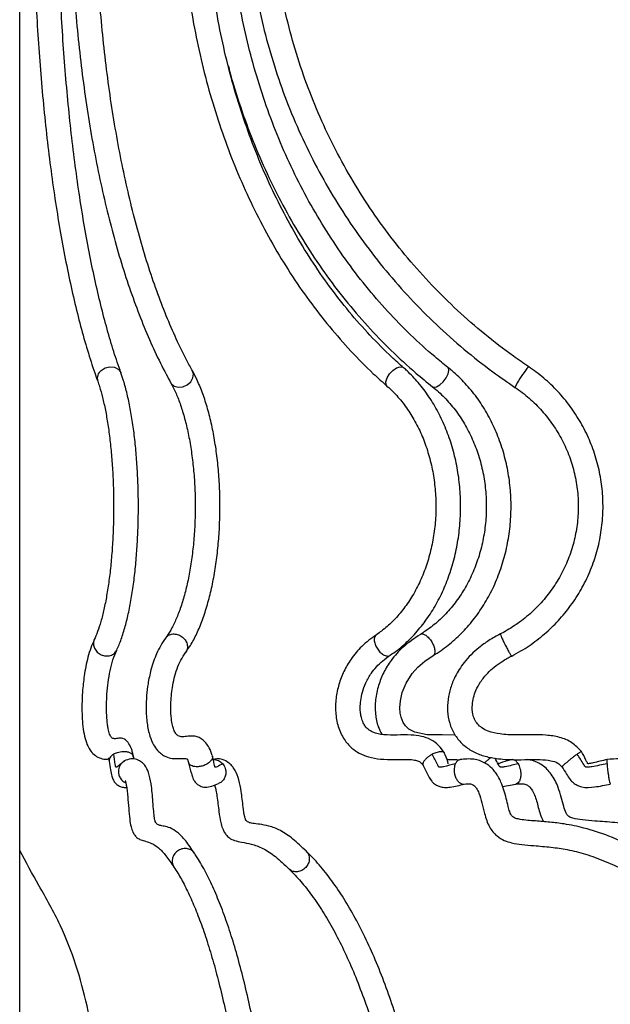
# Model space of a CAD drawing. Header units: millimetres. Extents: x 425 to 1011, y 286 to 740.
# Tile 19 of 41: x 722 to 739, y 343 to 371. Entities that reach past the tile are written whole.
import ezdxf

# ---------------------------------------------------------------- set-up
doc = ezdxf.new("R2010")
doc.units = ezdxf.units.MM
doc.styles.add('SLDTEXTSTYLE0', font='TXT', dxfattribs={"width": 0.75})
doc.dimstyles.new('SLDDIMSTYLE0', dxfattribs={"dimtxt": 3.5, "dimasz": 3.556, "dimexe": 0, "dimexo": 0.0625, "dimgap": 0.875, "dimtad": 1, "dimdec": 0, "dimlfac": 5, "dimrnd": 1e-09, "dimzin": 12, "dimdsep": 46, "dimtxsty": 'SLDTEXTSTYLE0', "dimblk1": 'CLOSED', "dimblk2": 'CLOSED', "dimsah": 1, "dimcen": 0.09, "dimadec": 0, "dimazin": 3, "dimtfac": 1, "dimtofl": 0, "dimtmove": 0, "dimatfit": 3, "dimldrblk": 'CLOSED', "dimfxl": 0, "dimfrac": 2, "dimtolj": 1, "dimtzin": 12, "dimarcsym": 0})

# ---------------------------------------------------------------- blocks, each defined once
blk = doc.blocks.new('_Closed')
at = {"color": 0, "linetype": 'ByBlock', "lineweight": -2}
for p, q in [((-1, 0.166667), (0, 0)), ((-1, 0.166667), (-1, -0.166667)), ((0, 0), (-1, -0.166667)), ((0, 0), (-1, 0))]:
    blk.add_line(p, q, dxfattribs=at)
blk = doc.blocks.new('_D')
at = {"color": 7, "linetype": 'Continuous', "lineweight": 0}
for p, q in [((732.648, 566.243), (785.186, 566.243)), ((784.186, 286.243), (784.186, 566.243)), ((728.543, 286.243), (785.186, 286.243))]:
    blk.add_line(p, q, dxfattribs=at)
at = {"color": 7, "linetype": 'Continuous', "lineweight": 18, "xscale": 3.556, "yscale": 3.556}
for p, rotation in [((784.186, 566.243), 90.0000000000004), ((784.186, 286.243), 270.0000000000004)]:
    blk.add_blockref('_Closed', p, dxfattribs=dict(at, rotation=rotation))
at = {"color": 7, "linetype": 'Continuous', "lineweight": 18, "insert": (779.674, 432.343), "char_height": 3.5, "attachment_point": 1, "rotation": 90, "style": 'SLDTEXTSTYLE0'}
blk.add_mtext('1400', dxfattribs=at)

msp = doc.modelspace()

# ---------------------------------------------------------------- linework, layer by layer
at = {"color": 7, "linetype": 'Continuous', "lineweight": 25}
for p, q in [((721.908, 309.01), (721.908, 405.82)), ((724.857, 349.582), (724.864, 349.568)), ((725.122, 349.737), (725.137, 349.639)), ((725.128, 349.692), (725.122, 349.737)), ((735.565, 348.87), (735.948, 348.939)), ((730.013, 347.034), (730.051, 346.999))]:
    msp.add_line(p, q, dxfattribs=at)
at = {"color": 8, "linetype": 'Continuous', "lineweight": 25, "flags": 128}
for points in [[(724.214, 360.63), (724.329, 360.701), (724.461, 360.732), (724.591, 360.72), (724.698, 360.665), (724.767, 360.577), (724.773, 360.562)], [(732.462, 360.63), (732.567, 360.701), (732.668, 360.732), (732.749, 360.72), (732.769, 360.706)], [(734.053, 360.63), (734.037, 360.701), (734.022, 360.717)], [(726.188, 360.272), (726.198, 360.256), (726.279, 360.185), (726.392, 360.153), (726.521, 360.165), (726.646, 360.22), (726.747, 360.308), (726.81, 360.417), (726.825, 360.53), (726.789, 360.63), (726.789, 360.63)], [(732.308, 360.179), (732.28, 360.22), (732.27, 360.308), (732.302, 360.417), (732.369, 360.53), (732.462, 360.63)], [(733.588, 360.168), (733.625, 360.153), (733.704, 360.165), (733.798, 360.22), (733.893, 360.308), (733.976, 360.417), (734.032, 360.53), (734.053, 360.63)]]:
    msp.add_lwpolyline(points, dxfattribs=at)
at = {"color": 7, "linetype": 'Continuous', "lineweight": 25, "flags": 128}
msp.add_lwpolyline([(734.231, 350.325), (733.864, 350.326), (733.439, 350.334), (733.083, 350.404), (732.919, 350.492), (732.823, 350.583), (732.76, 350.677), (732.7, 350.826), (732.676, 350.941), (732.665, 351.094), (732.679, 351.29), (732.732, 351.526), (732.838, 351.788), (733.013, 352.061), (733.172, 352.24), (733.369, 352.41), (733.606, 352.57), (733.606, 352.57)], dxfattribs=at)
at = {"color": 8, "linetype": 'Continuous', "lineweight": 25}
for centre, radius, start, end in [((736.473, 360.503), 0.283, 125.4309, 153.3594), ((724.386, 360.405), 0.283, 127.3883, 196.5664), ((738.115, 359.101), 2.434, 141.1034, 154.4241)]:
    msp.add_arc(centre, radius, start, end, dxfattribs=at)
at = {"color": 7, "linetype": 'Continuous', "lineweight": 25}
for points, knots in [([(725.251, 386.567), (725.202, 386.437), (725.06, 386.058), (724.84, 385.397), (724.596, 384.574), (724.372, 383.714), (724.168, 382.821), (723.986, 381.897), (723.825, 380.946), (723.687, 379.972), (723.571, 378.977), (723.479, 377.966), (723.409, 376.943), (723.364, 375.91), (723.342, 374.872), (723.344, 373.832), (723.37, 372.795), (723.419, 371.763), (723.492, 370.742), (723.589, 369.734), (723.708, 368.743), (723.85, 367.772), (724.014, 366.826), (724.2, 365.908), (724.407, 365.021), (724.634, 364.167), (724.88, 363.351), (725.146, 362.575), (725.43, 361.841), (725.731, 361.154), (725.987, 360.637), (726.142, 360.355), (726.188, 360.272)], [0, 0, 0, 0, 0.018185, 0.052857, 0.087496, 0.1221, 0.156675, 0.191225, 0.225754, 0.260266, 0.294764, 0.329252, 0.363731, 0.398204, 0.432673, 0.467141, 0.501609, 0.536078, 0.570552, 0.605031, 0.639519, 0.674017, 0.708529, 0.743058, 0.777607, 0.81218, 0.846782, 0.881417, 0.916092, 0.950812, 0.985584, 1, 1, 1, 1]), ([(730.39, 386.658), (730.29, 386.527), (730.001, 386.148), (729.551, 385.489), (729.053, 384.67), (728.595, 383.812), (728.177, 382.919), (727.802, 381.996), (727.471, 381.044), (727.185, 380.069), (726.946, 379.073), (726.753, 378.059), (726.607, 377.033), (726.51, 375.997), (726.462, 374.955), (726.462, 373.911), (726.511, 372.869), (726.609, 371.833), (726.754, 370.807), (726.948, 369.794), (727.188, 368.797), (727.475, 367.822), (727.806, 366.87), (728.182, 365.947), (728.6, 365.054), (729.059, 364.196), (729.558, 363.376), (730.094, 362.596), (730.666, 361.86), (731.272, 361.171), (731.822, 360.614), (732.176, 360.297), (732.308, 360.179)], [0, 0, 0, 0, 0.018179, 0.052484, 0.086797, 0.121117, 0.155442, 0.18977, 0.2241, 0.258431, 0.292763, 0.327095, 0.361427, 0.395759, 0.430091, 0.464424, 0.498758, 0.533092, 0.567428, 0.601765, 0.636103, 0.670444, 0.704785, 0.739128, 0.773472, 0.807814, 0.842155, 0.876493, 0.910824, 0.945147, 0.979458, 1, 1, 1, 1]), ([(733.43, 386.692), (733.3, 386.561), (732.926, 386.184), (732.341, 385.527), (731.695, 384.711), (731.099, 383.856), (730.556, 382.966), (730.068, 382.045), (729.637, 381.096), (729.263, 380.123), (728.949, 379.129), (728.696, 378.117), (728.505, 377.092), (728.375, 376.057), (728.309, 375.017), (728.305, 373.974), (728.365, 372.933), (728.487, 371.897), (728.672, 370.871), (728.919, 369.858), (729.226, 368.861), (729.593, 367.886), (730.018, 366.934), (730.5, 366.01), (731.037, 365.116), (731.627, 364.258), (732.268, 363.436), (732.957, 362.655), (733.692, 361.917), (734.471, 361.226), (735.216, 360.638), (735.71, 360.296), (735.919, 360.152)], [0, 0, 0, 0, 0.01816, 0.052328, 0.086499, 0.12067, 0.154842, 0.189013, 0.223185, 0.257357, 0.291529, 0.325701, 0.359873, 0.394045, 0.428218, 0.46239, 0.496563, 0.530735, 0.564907, 0.59908, 0.633252, 0.667424, 0.701596, 0.735769, 0.76994, 0.804112, 0.838284, 0.872456, 0.906627, 0.940798, 0.974969, 1, 1, 1, 1]), ([(723.513, 386.526), (723.482, 386.396), (723.391, 386.019), (723.249, 385.361), (723.092, 384.541), (722.948, 383.683), (722.817, 382.793), (722.699, 381.872), (722.596, 380.924), (722.507, 379.952), (722.432, 378.96), (722.373, 377.952), (722.328, 376.93), (722.299, 375.9), (722.285, 374.864), (722.286, 373.827), (722.303, 372.792), (722.335, 371.763), (722.382, 370.744), (722.445, 369.739), (722.522, 368.751), (722.613, 367.783), (722.719, 366.84), (722.839, 365.925), (722.972, 365.041), (723.118, 364.191), (723.277, 363.378), (723.448, 362.606), (723.63, 361.876), (723.824, 361.192), (723.988, 360.681), (724.087, 360.403), (724.115, 360.324)], [0, 0, 0, 0, 0.018179, 0.052878, 0.087538, 0.122159, 0.15675, 0.191315, 0.225861, 0.260391, 0.294908, 0.329416, 0.363917, 0.398413, 0.432906, 0.467397, 0.501888, 0.53638, 0.570876, 0.605377, 0.639884, 0.6744, 0.708928, 0.743471, 0.778032, 0.812616, 0.847227, 0.881875, 0.916566, 0.951313, 0.98613, 1, 1, 1, 1]), ([(724.773, 360.562), (724.738, 360.661), (724.636, 360.948), (724.474, 361.464), (724.29, 362.122), (724.115, 362.828), (723.95, 363.58), (723.796, 364.375), (723.654, 365.208), (723.524, 366.078), (723.407, 366.979), (723.304, 367.91), (723.214, 368.866), (723.139, 369.843), (723.078, 370.838), (723.032, 371.847), (723.002, 372.866), (722.986, 373.891), (722.985, 374.918), (723, 375.943), (723.03, 376.963), (723.075, 377.972), (723.135, 378.969), (723.209, 379.948), (723.298, 380.905), (723.4, 381.838), (723.516, 382.743), (723.646, 383.615), (723.787, 384.452), (723.941, 385.25), (724.077, 385.881), (724.164, 386.24), (724.193, 386.359)], [0, 0, 0, 0, 0.018115, 0.052196, 0.086356, 0.120602, 0.154915, 0.189281, 0.22369, 0.258134, 0.292604, 0.327096, 0.361606, 0.396129, 0.430664, 0.465206, 0.499755, 0.534308, 0.568863, 0.603419, 0.637973, 0.672524, 0.707069, 0.741607, 0.776135, 0.810651, 0.845152, 0.879634, 0.914092, 0.948521, 0.982913, 1, 1, 1, 1]), ([(726.799, 360.614), (726.744, 360.713), (726.588, 360.999), (726.337, 361.513), (726.052, 362.169), (725.783, 362.874), (725.528, 363.624), (725.291, 364.416), (725.072, 365.247), (724.872, 366.114), (724.692, 367.013), (724.532, 367.941), (724.394, 368.894), (724.278, 369.869), (724.185, 370.862), (724.114, 371.868), (724.067, 372.885), (724.043, 373.907), (724.043, 374.932), (724.066, 375.955), (724.112, 376.972), (724.182, 377.979), (724.275, 378.972), (724.39, 379.948), (724.527, 380.903), (724.686, 381.833), (724.866, 382.734), (725.065, 383.602), (725.284, 384.436), (725.521, 385.229), (725.731, 385.852), (725.862, 386.204), (725.905, 386.318)], [0, 0, 0, 0, 0.018104, 0.052303, 0.086548, 0.120845, 0.15519, 0.189578, 0.224004, 0.258461, 0.292946, 0.327453, 0.361979, 0.396521, 0.431075, 0.465638, 0.500209, 0.534785, 0.569363, 0.603942, 0.638519, 0.673091, 0.707657, 0.742213, 0.776759, 0.811289, 0.845803, 0.880294, 0.914761, 0.949197, 0.983599, 1, 1, 1, 1]), ([(732.769, 360.706), (732.658, 360.806), (732.332, 361.096), (731.814, 361.616), (731.226, 362.281), (730.671, 362.994), (730.15, 363.75), (729.665, 364.547), (729.219, 365.382), (728.813, 366.252), (728.448, 367.153), (728.127, 368.082), (727.849, 369.035), (727.618, 370.009), (727.432, 371), (727.294, 372.004), (727.203, 373.018), (727.16, 374.037), (727.165, 375.057), (727.218, 376.075), (727.319, 377.087), (727.468, 378.088), (727.663, 379.076), (727.904, 380.046), (728.191, 380.994), (728.522, 381.917), (728.895, 382.811), (729.309, 383.673), (729.764, 384.5), (730.256, 385.288), (730.656, 385.856), (730.891, 386.161), (730.943, 386.228)], [0, 0, 0, 0, 0.018125, 0.052903, 0.087673, 0.122426, 0.157168, 0.191901, 0.226627, 0.261349, 0.296068, 0.330785, 0.365502, 0.400218, 0.434934, 0.46965, 0.504366, 0.539082, 0.573797, 0.608512, 0.643226, 0.677938, 0.712649, 0.747358, 0.782065, 0.816771, 0.851476, 0.88618, 0.920884, 0.95559, 0.990299, 1, 1, 1, 1]), ([(734.022, 360.717), (733.899, 360.817), (733.538, 361.108), (732.962, 361.629), (732.31, 362.296), (731.694, 363.011), (731.116, 363.768), (730.579, 364.567), (730.085, 365.403), (729.636, 366.274), (729.232, 367.176), (728.877, 368.106), (728.571, 369.06), (728.315, 370.034), (728.11, 371.026), (727.958, 372.03), (727.859, 373.044), (727.813, 374.063), (727.82, 375.083), (727.88, 376.101), (727.993, 377.113), (728.159, 378.114), (728.377, 379.101), (728.646, 380.071), (728.966, 381.018), (729.334, 381.941), (729.749, 382.834), (730.21, 383.696), (730.716, 384.522), (731.254, 385.296), (731.689, 385.852), (731.94, 386.146), (731.998, 386.214)], [0, 0, 0, 0, 0.018136, 0.05297, 0.087799, 0.122617, 0.157425, 0.192225, 0.227018, 0.261804, 0.296586, 0.331364, 0.366139, 0.400912, 0.435682, 0.470451, 0.505219, 0.539985, 0.574751, 0.609516, 0.644281, 0.679045, 0.713809, 0.748573, 0.783337, 0.818103, 0.85287, 0.887639, 0.922411, 0.957187, 0.990156, 1, 1, 1, 1]), ([(736.309, 360.733), (736.164, 360.833), (735.738, 361.125), (735.059, 361.648), (734.289, 362.317), (733.563, 363.034), (732.882, 363.793), (732.249, 364.594), (731.667, 365.432), (731.137, 366.305), (730.663, 367.208), (730.245, 368.14), (729.886, 369.096), (729.586, 370.072), (729.347, 371.065), (729.169, 372.07), (729.055, 373.085), (729.002, 374.105), (729.013, 375.127), (729.087, 376.145), (729.224, 377.157), (729.423, 378.159), (729.683, 379.147), (730.004, 380.116), (730.384, 381.064), (730.822, 381.986), (731.315, 382.879), (731.863, 383.74), (732.463, 384.566), (733.102, 385.339), (733.599, 385.872), (733.875, 386.146), (733.922, 386.193)], [0, 0, 0, 0, 0.01816, 0.053043, 0.087931, 0.122819, 0.157706, 0.192593, 0.22748, 0.262367, 0.297253, 0.33214, 0.367026, 0.401912, 0.436798, 0.471684, 0.50657, 0.541456, 0.576342, 0.611228, 0.646114, 0.680999, 0.715885, 0.750771, 0.785657, 0.820543, 0.85543, 0.890316, 0.925202, 0.960089, 0.993142, 1, 1, 1, 1]), ([(727.807, 369.248), (727.844, 369.106), (727.966, 368.631), (728.229, 367.844), (728.592, 366.891), (729.006, 365.967), (729.467, 365.074), (729.973, 364.216), (730.522, 363.395), (731.113, 362.615), (731.743, 361.879), (732.411, 361.189), (733.029, 360.621), (733.43, 360.296), (733.588, 360.168)], [0, 0, 0, 0, 0.03863, 0.128964, 0.219296, 0.309624, 0.399946, 0.49026, 0.580564, 0.670855, 0.761129, 0.851383, 0.941613, 1, 1, 1, 1]), ([(732.389, 352.579), (732.459, 352.627), (732.654, 352.763), (732.954, 353.03), (733.278, 353.391), (733.567, 353.798), (733.818, 354.245), (734.026, 354.727), (734.189, 355.236), (734.305, 355.765), (734.373, 356.309), (734.392, 356.859), (734.36, 357.408), (734.28, 357.949), (734.151, 358.475), (733.975, 358.979), (733.754, 359.454), (733.492, 359.894), (733.196, 360.284), (732.948, 360.547), (732.802, 360.676), (732.769, 360.706)], [0, 0, 0, 0, 0.030541, 0.086216, 0.142053, 0.198089, 0.254266, 0.310535, 0.366855, 0.423202, 0.479563, 0.535935, 0.592324, 0.648732, 0.705166, 0.761626, 0.81811, 0.874596, 0.931055, 0.984182, 1, 1, 1, 1]), ([(733.606, 352.57), (733.681, 352.618), (733.895, 352.753), (734.226, 353.017), (734.582, 353.376), (734.901, 353.781), (735.177, 354.226), (735.408, 354.706), (735.589, 355.213), (735.719, 355.742), (735.796, 356.285), (735.819, 356.835), (735.787, 357.384), (735.701, 357.926), (735.561, 358.452), (735.371, 358.957), (735.131, 359.433), (734.845, 359.873), (734.517, 360.272), (734.235, 360.545), (734.063, 360.684), (734.022, 360.717)], [0, 0, 0, 0, 0.030451, 0.085984, 0.141613, 0.197363, 0.253217, 0.309151, 0.365147, 0.421188, 0.47726, 0.533357, 0.589473, 0.645603, 0.701742, 0.757883, 0.814015, 0.870123, 0.926185, 0.982174, 1, 1, 1, 1]), ([(735.827, 352.558), (735.914, 352.605), (736.163, 352.738), (736.547, 353), (736.964, 353.357), (737.336, 353.759), (737.66, 354.202), (737.93, 354.679), (738.144, 355.185), (738.299, 355.711), (738.391, 356.252), (738.422, 356.8), (738.389, 357.348), (738.293, 357.889), (738.136, 358.415), (737.919, 358.919), (737.646, 359.395), (737.32, 359.836), (736.945, 360.236), (736.601, 360.53), (736.38, 360.684), (736.309, 360.733)], [0, 0, 0, 0, 0.0302804, 0.085745, 0.1412319, 0.1967202, 0.2522101, 0.3077018, 0.363195, 0.4186897, 0.4741857, 0.5296827, 0.5851803, 0.6406783, 0.6961761, 0.7516734, 0.8071698, 0.862665, 0.9181589, 0.9736512, 1, 1, 1, 1]), ([(724.652, 352.72), (724.674, 352.769), (724.742, 352.918), (724.841, 353.202), (724.947, 353.586), (725.037, 354.009), (725.113, 354.464), (725.174, 354.949), (725.22, 355.457), (725.251, 355.982), (725.267, 356.517), (725.267, 357.055), (725.251, 357.59), (725.22, 358.114), (725.174, 358.62), (725.114, 359.102), (725.039, 359.555), (724.951, 359.971), (724.861, 360.306), (724.798, 360.489), (724.773, 360.562)], [0, 0, 0, 0, 0.0307037, 0.0921376, 0.1521687, 0.2111256, 0.2694318, 0.3273369, 0.3849904, 0.4424876, 0.4998938, 0.5572589, 0.6146253, 0.6720209, 0.7294903, 0.7870879, 0.8448874, 0.9029968, 0.9615864, 1, 1, 1, 1]), ([(726.608, 352.663), (726.643, 352.713), (726.746, 352.86), (726.9, 353.143), (727.064, 353.525), (727.206, 353.948), (727.326, 354.407), (727.424, 354.895), (727.498, 355.406), (727.548, 355.935), (727.574, 356.474), (727.576, 357.017), (727.554, 357.557), (727.507, 358.087), (727.437, 358.6), (727.344, 359.09), (727.229, 359.551), (727.091, 359.977), (726.947, 360.332), (726.843, 360.529), (726.799, 360.614)], [0, 0, 0, 0, 0.03079, 0.090124, 0.149213, 0.207815, 0.265951, 0.323728, 0.381248, 0.438596, 0.495839, 0.553032, 0.610227, 0.667457, 0.724773, 0.782236, 0.839921, 0.897921, 0.956361, 1, 1, 1, 1]), ([(724.115, 360.324), (724.132, 360.275), (724.179, 360.139), (724.254, 359.872), (724.334, 359.512), (724.405, 359.106), (724.465, 358.663), (724.512, 358.188), (724.546, 357.692), (724.564, 357.18), (724.568, 356.663), (724.557, 356.146), (724.531, 355.64), (724.491, 355.152), (724.437, 354.689), (724.371, 354.259), (724.293, 353.87), (724.207, 353.529), (724.114, 353.237), (724.051, 353.092), (724.019, 353.02)], [0, 0, 0, 0, 0.03006, 0.085174, 0.141096, 0.197772, 0.254941, 0.312432, 0.370132, 0.427963, 0.485866, 0.543793, 0.601691, 0.659511, 0.717196, 0.774673, 0.831839, 0.888538, 0.944536, 1, 1, 1, 1]), ([(726.188, 360.272), (726.213, 360.225), (726.285, 360.09), (726.399, 359.827), (726.522, 359.47), (726.63, 359.069), (726.722, 358.63), (726.793, 358.161), (726.844, 357.669), (726.872, 357.163), (726.877, 356.65), (726.86, 356.138), (726.819, 355.637), (726.757, 355.155), (726.674, 354.699), (726.572, 354.276), (726.453, 353.895), (726.322, 353.562), (726.183, 353.283), (726.089, 353.144), (726.043, 353.077)], [0, 0, 0, 0, 0.030005, 0.085718, 0.141974, 0.19881, 0.256091, 0.313697, 0.371529, 0.429509, 0.487572, 0.545661, 0.603708, 0.661655, 0.719436, 0.776974, 0.834169, 0.8909, 0.947025, 1, 1, 1, 1]), ([(732.308, 360.179), (732.361, 360.131), (732.516, 359.99), (732.755, 359.717), (733.011, 359.346), (733.231, 358.935), (733.41, 358.491), (733.548, 358.02), (733.64, 357.53), (733.686, 357.028), (733.685, 356.523), (733.637, 356.022), (733.542, 355.533), (733.403, 355.064), (733.222, 354.623), (733.002, 354.215), (732.747, 353.848), (732.461, 353.527), (732.208, 353.304), (732.05, 353.195), (732.001, 353.161)], [0, 0, 0, 0, 0.030101, 0.08947, 0.148712, 0.207811, 0.266836, 0.325828, 0.384803, 0.44377, 0.502727, 0.561667, 0.620579, 0.679458, 0.738303, 0.797125, 0.855947, 0.914815, 0.973808, 1, 1, 1, 1]), ([(733.588, 360.168), (733.647, 360.12), (733.82, 359.977), (734.087, 359.701), (734.372, 359.328), (734.616, 358.914), (734.814, 358.468), (734.965, 357.995), (735.066, 357.504), (735.114, 357.002), (735.11, 356.497), (735.054, 355.997), (734.946, 355.509), (734.788, 355.041), (734.584, 354.601), (734.335, 354.194), (734.047, 353.828), (733.724, 353.508), (733.45, 353.297), (733.286, 353.195), (733.245, 353.17)], [0, 0, 0, 0, 0.030157, 0.089914, 0.14958, 0.209116, 0.268558, 0.327936, 0.387271, 0.446576, 0.505858, 0.565122, 0.624372, 0.683612, 0.742854, 0.802114, 0.861419, 0.920806, 0.980322, 1, 1, 1, 1]), ([(735.919, 360.152), (735.989, 360.103), (736.196, 359.958), (736.514, 359.679), (736.851, 359.302), (737.139, 358.885), (737.373, 358.436), (737.549, 357.96), (737.665, 357.467), (737.718, 356.963), (737.708, 356.456), (737.635, 355.954), (737.501, 355.465), (737.306, 354.997), (737.055, 354.557), (736.752, 354.152), (736.4, 353.788), (736.013, 353.476), (735.706, 353.285), (735.537, 353.196), (735.508, 353.182)], [0, 0, 0, 0, 0.030278, 0.090345, 0.15044, 0.210532, 0.270621, 0.330708, 0.390793, 0.450877, 0.510959, 0.571041, 0.631122, 0.691205, 0.751288, 0.811374, 0.871461, 0.931551, 0.988499, 1, 1, 1, 1]), ([(733.245, 353.17), (733.076, 353.058), (732.772, 352.855), (732.43, 352.474), (732.2, 352.102), (732.05, 351.727), (731.965, 351.328), (731.961, 350.929), (732.023, 350.592), (732.116, 350.416), (732.152, 350.347)], [0, 0, 0, 0, 0.192846, 0.348546, 0.469455, 0.585902, 0.705946, 0.823674, 0.930434, 1, 1, 1, 1]), ([(735.508, 353.182), (735.398, 353.122), (735.186, 353.007), (734.828, 352.75), (734.49, 352.416), (734.234, 352.016), (734.091, 351.66), (734.018, 351.329), (734.003, 350.993), (734.061, 350.657), (734.197, 350.343), (734.408, 350.078), (734.68, 349.876), (734.996, 349.738), (735.301, 349.671), (735.6, 349.637), (735.921, 349.624), (736.273, 349.63), (736.622, 349.634), (736.901, 349.611), (737.124, 349.554), (737.211, 349.466), (737.249, 349.428)], [0, 0, 0, 0, 0.055377, 0.106269, 0.193844, 0.262749, 0.314204, 0.362264, 0.411345, 0.461532, 0.511143, 0.560294, 0.608899, 0.659259, 0.710987, 0.746202, 0.792042, 0.852754, 0.901835, 0.945832, 0.976931, 1, 1, 1, 1]), ([(724.02, 353.02), (723.986, 352.943), (723.921, 352.798), (723.841, 352.539), (723.778, 352.273), (723.723, 351.95), (723.684, 351.59), (723.668, 351.223), (723.669, 350.919), (723.687, 350.628), (723.726, 350.347), (723.789, 350.113), (723.872, 349.93), (723.983, 349.788), (724.123, 349.69), (724.291, 349.638), (724.402, 349.639), (724.436, 349.658), (724.434, 349.679), (724.426, 349.673), (724.437, 349.611), (724.442, 349.58)], [0, 0, 0, 0, 0.06871, 0.130337, 0.184891, 0.232723, 0.309149, 0.362566, 0.404282, 0.449701, 0.499267, 0.547925, 0.593983, 0.641903, 0.696518, 0.755385, 0.811438, 0.862476, 0.927882, 0.962709, 1, 1, 1, 1]), ([(726.043, 353.076), (725.994, 353.006), (725.902, 352.872), (725.755, 352.58), (725.627, 352.219), (725.539, 351.806), (725.495, 351.435), (725.479, 351.057), (725.504, 350.655), (725.579, 350.305), (725.687, 350.055), (725.8, 349.894), (725.924, 349.78), (726.071, 349.694), (726.215, 349.661), (726.371, 349.656), (726.5, 349.664), (726.603, 349.658), (726.642, 349.649), (726.652, 349.64), (726.67, 349.605), (726.681, 349.567), (726.687, 349.545)], [0, 0, 0, 0, 0.062577, 0.118502, 0.210211, 0.277102, 0.329163, 0.386997, 0.450793, 0.512297, 0.563137, 0.605051, 0.639129, 0.678088, 0.743801, 0.800494, 0.859156, 0.901233, 0.938071, 0.960566, 0.977747, 1, 1, 1, 1]), ([(732.001, 353.161), (731.859, 353.057), (731.597, 352.865), (731.29, 352.503), (731.074, 352.136), (730.93, 351.76), (730.849, 351.367), (730.834, 350.962), (730.904, 350.558), (731.067, 350.206), (731.285, 349.961), (731.526, 349.797), (731.8, 349.69), (732.136, 349.635), (732.518, 349.63), (732.843, 349.642), (733.067, 349.623), (733.19, 349.59), (733.271, 349.539), (733.305, 349.488), (733.322, 349.463)], [0, 0, 0, 0, 0.09141, 0.168434, 0.232007, 0.292685, 0.352369, 0.411592, 0.472091, 0.533668, 0.586837, 0.62976, 0.679425, 0.743664, 0.819778, 0.897859, 0.932136, 0.959247, 0.980098, 1, 1, 1, 1]), ([(725.13, 349.711), (725.121, 349.75), (725.103, 349.832), (725.054, 349.984), (724.973, 350.132), (724.845, 350.238), (724.708, 350.242), (724.6, 350.208), (724.51, 350.238), (724.461, 350.318), (724.432, 350.413), (724.412, 350.502), (724.394, 350.61), (724.377, 350.76), (724.366, 350.959), (724.364, 351.209), (724.377, 351.504), (724.409, 351.831), (724.465, 352.162), (724.547, 352.477), (724.615, 352.635), (724.652, 352.72)], [0, 0, 0, 0, 0.021703, 0.04531, 0.097062, 0.154375, 0.25772, 0.357964, 0.432487, 0.488151, 0.512568, 0.530542, 0.552849, 0.580259, 0.613794, 0.654952, 0.704814, 0.763732, 0.831895, 0.910197, 1, 1, 1, 1]), ([(727.358, 349.745), (727.331, 349.821), (727.28, 349.963), (727.187, 350.095), (727.109, 350.171), (727.02, 350.237), (726.918, 350.283), (726.778, 350.303), (726.63, 350.281), (726.484, 350.27), (726.384, 350.294), (726.31, 350.381), (726.26, 350.493), (726.22, 350.646), (726.186, 350.882), (726.177, 351.244), (726.214, 351.617), (726.281, 351.948), (726.362, 352.213), (726.473, 352.463), (726.561, 352.594), (726.608, 352.663)], [0, 0, 0, 0, 0.0441827, 0.0822957, 0.1097042, 0.1264402, 0.1654626, 0.2183505, 0.305826, 0.3888799, 0.4590777, 0.5004704, 0.534559, 0.5639393, 0.6023042, 0.660443, 0.7438789, 0.7959414, 0.8554362, 0.9229997, 1, 1, 1, 1]), ([(733.92, 349.827), (733.869, 349.899), (733.761, 350.053), (733.533, 350.209), (733.266, 350.299), (732.941, 350.333), (732.585, 350.323), (732.22, 350.323), (731.945, 350.371), (731.774, 350.471), (731.686, 350.566), (731.62, 350.676), (731.575, 350.805), (731.548, 350.951), (731.539, 351.112), (731.553, 351.314), (731.602, 351.553), (731.7, 351.82), (731.839, 352.058), (732.004, 352.261), (732.182, 352.432), (732.318, 352.528), (732.389, 352.579)], [0, 0, 0, 0, 0.047905, 0.102038, 0.160416, 0.222619, 0.312315, 0.402513, 0.481044, 0.520963, 0.54864, 0.5716, 0.60202, 0.623251, 0.650886, 0.686107, 0.729701, 0.781831, 0.843224, 0.889982, 0.941992, 1, 1, 1, 1]), ([(737.798, 349.862), (737.714, 349.95), (737.541, 350.132), (737.181, 350.274), (736.799, 350.328), (736.379, 350.334), (735.947, 350.322), (735.527, 350.341), (735.204, 350.405), (734.988, 350.513), (734.858, 350.631), (734.773, 350.768), (734.714, 350.95), (734.703, 351.232), (734.787, 351.544), (734.948, 351.843), (735.128, 352.063), (735.338, 352.254), (735.564, 352.416), (735.736, 352.509), (735.827, 352.558)], [0, 0, 0, 0, 0.064819, 0.133742, 0.203324, 0.272616, 0.359484, 0.436918, 0.499207, 0.535428, 0.565715, 0.59292, 0.621331, 0.667864, 0.742607, 0.791905, 0.850303, 0.89482, 0.944525, 1, 1, 1, 1]), ([(724.568, 349.785), (724.603, 349.803), (724.659, 349.832), (724.754, 349.855), (724.84, 349.865), (724.933, 349.859), (725.019, 349.835), (725.088, 349.794), (725.11, 349.756), (725.122, 349.737)], [0, 0, 0, 0, 0.177386, 0.287662, 0.412788, 0.551286, 0.699389, 0.851227, 1, 1, 1, 1]), ([(733.583, 349.785), (733.62, 349.803), (733.68, 349.832), (733.76, 349.855), (733.825, 349.865), (733.88, 349.858), (733.914, 349.844), (733.918, 349.827), (733.919, 349.824)], [0, 0, 0, 0, 0.2423836, 0.3930672, 0.5640417, 0.7532886, 0.9556604, 1, 1, 1, 1]), ([(734.027, 349.507), (734.027, 349.507), (734.028, 349.508), (734.03, 349.514), (734.026, 349.535), (734.001, 349.64), (733.958, 349.739), (733.921, 349.825)], [0, 0, 0, 0, 0.006828, 0.031245, 0.105045, 0.219505, 1, 1, 1, 1]), ([(737.681, 349.785), (737.706, 349.803), (737.746, 349.832), (737.781, 349.855), (737.797, 349.864), (737.796, 349.861), (737.796, 349.86)], [0, 0, 0, 0, 0.386192, 0.626277, 0.898693, 1, 1, 1, 1]), ([(738.527, 349.632), (738.395, 349.6), (738.232, 349.562), (738.056, 349.52), (738.007, 349.514), (737.988, 349.514), (737.982, 349.515), (737.98, 349.515), (737.979, 349.516), (737.978, 349.517), (737.977, 349.52), (737.974, 349.526), (737.956, 349.558), (737.906, 349.675), (737.844, 349.782), (737.798, 349.862)], [0, 0, 0, 0, 0.424939, 0.525377, 0.569814, 0.57985, 0.587153, 0.589516, 0.590496, 0.591509, 0.594468, 0.600709, 0.613626, 0.710829, 1, 1, 1, 1]), ([(724.442, 349.579), (724.454, 349.501), (724.476, 349.363), (724.51, 349.167), (724.548, 349.055), (724.615, 348.958), (724.7, 348.89), (724.787, 348.856), (724.851, 348.845), (724.887, 348.842), (724.913, 348.842), (724.926, 348.845), (724.933, 348.847)], [0, 0, 0, 0, 0.233965, 0.411755, 0.545757, 0.652472, 0.767011, 0.877287, 0.924769, 0.947033, 0.973595, 1, 1, 1, 1]), ([(724.773, 349.508), (724.738, 349.481), (724.693, 349.447), (724.646, 349.414), (724.632, 349.415), (724.627, 349.418), (724.625, 349.423), (724.623, 349.433), (724.619, 349.454), (724.601, 349.575), (724.583, 349.687), (724.568, 349.785)], [0, 0, 0, 0, 0.417244, 0.538982, 0.568968, 0.582328, 0.589256, 0.59489, 0.621325, 0.668143, 1, 1, 1, 1]), ([(724.873, 349.591), (724.87, 349.589), (724.83, 349.572), (724.8, 349.539), (724.773, 349.508)], [0, 0, 0, 0, 0.081701, 1, 1, 1, 1]), ([(726.854, 346.981), (726.771, 347.104), (726.612, 347.34), (726.381, 347.582), (726.176, 347.703), (726.008, 347.744), (725.889, 347.764), (725.812, 347.79), (725.771, 347.823), (725.748, 347.864), (725.732, 347.922), (725.715, 348.014), (725.697, 348.188), (725.673, 348.518), (725.64, 348.91), (725.566, 349.257), (725.478, 349.442), (725.36, 349.567), (725.214, 349.644), (725.037, 349.662), (724.93, 349.616), (724.872, 349.592)], [0, 0, 0, 0, 0.140923, 0.269472, 0.385355, 0.479823, 0.547925, 0.591425, 0.61696, 0.636503, 0.646985, 0.659115, 0.686645, 0.723765, 0.795523, 0.847412, 0.888987, 0.909944, 0.933652, 0.963854, 1, 1, 1, 1]), ([(727.357, 349.745), (727.36, 349.732), (727.367, 349.702), (727.352, 349.647), (727.309, 349.582), (727.232, 349.517), (727.128, 349.464), (727.013, 349.433), (726.907, 349.425), (726.822, 349.436), (726.746, 349.465), (726.702, 349.502), (726.693, 349.534), (726.691, 349.54)], [0, 0, 0, 0, 0.0625, 0.147133, 0.243793, 0.350055, 0.461068, 0.570526, 0.672616, 0.763616, 0.842234, 0.966817, 1, 1, 1, 1]), ([(727.428, 349.421), (727.428, 349.421), (727.429, 349.422), (727.423, 349.448), (727.406, 349.554), (727.38, 349.655), (727.361, 349.731)], [0, 0, 0, 0, 0.012464, 0.074067, 0.296465, 1, 1, 1, 1]), ([(730.018, 347.038), (729.892, 347.159), (729.649, 347.392), (729.294, 347.634), (728.975, 347.757), (728.712, 347.8), (728.521, 347.82), (728.4, 347.847), (728.334, 347.885), (728.299, 347.929), (728.26, 348.051), (728.224, 348.338), (728.184, 348.7), (728.116, 349.057), (728.029, 349.287), (727.933, 349.435), (727.817, 349.557), (727.664, 349.633), (727.501, 349.659), (727.411, 349.637), (727.374, 349.629)], [0, 0, 0, 0, 0.141964, 0.272687, 0.391735, 0.489946, 0.561365, 0.606806, 0.632702, 0.649693, 0.667111, 0.708796, 0.771265, 0.8195, 0.865426, 0.88675, 0.911833, 0.953743, 0.981473, 1, 1, 1, 1]), ([(727.374, 349.627), (727.388, 349.629), (727.428, 349.635), (727.492, 349.62), (727.578, 349.584), (727.625, 349.537), (727.654, 349.508)], [0, 0, 0, 0, 0.1296642, 0.3934668, 0.6259715, 1, 1, 1, 1]), ([(734.232, 349.508), (734.122, 349.481), (733.98, 349.447), (733.828, 349.414), (733.784, 349.415), (733.77, 349.418), (733.764, 349.423), (733.757, 349.433), (733.744, 349.454), (733.686, 349.575), (733.632, 349.687), (733.583, 349.785)], [0, 0, 0, 0, 0.417244, 0.538982, 0.568968, 0.582328, 0.589256, 0.59489, 0.621325, 0.668143, 1, 1, 1, 1]), ([(733.994, 349.631), (734.079, 349.634), (734.197, 349.638), (734.309, 349.625), (734.341, 349.621)], [0, 0, 0, 0, 0.716325, 1, 1, 1, 1]), ([(734.368, 349.627), (734.354, 349.625), (734.325, 349.619), (734.275, 349.583), (734.248, 349.536), (734.232, 349.508)], [0, 0, 0, 0, 0.242577, 0.532923, 1, 1, 1, 1]), ([(739.397, 347.104), (739.125, 347.231), (738.626, 347.464), (737.924, 347.694), (737.367, 347.808), (736.899, 347.864), (736.484, 347.897), (736.162, 347.918), (735.959, 347.961), (735.884, 347.992), (735.843, 348.023), (735.822, 348.05), (735.798, 348.092), (735.764, 348.177), (735.722, 348.327), (735.656, 348.613), (735.572, 348.904), (735.457, 349.136), (735.374, 349.264), (735.255, 349.404), (735.052, 349.56), (734.738, 349.667), (734.497, 349.643), (734.367, 349.63)], [0, 0, 0, 0, 0.148404, 0.272545, 0.370558, 0.438802, 0.511664, 0.592708, 0.617229, 0.633142, 0.642895, 0.649684, 0.656554, 0.668412, 0.688868, 0.721046, 0.787581, 0.812012, 0.829478, 0.852399, 0.889627, 0.940232, 1, 1, 1, 1]), ([(736.012, 349.508), (735.891, 349.481), (735.733, 349.447), (735.566, 349.414), (735.517, 349.415), (735.502, 349.418), (735.495, 349.423), (735.487, 349.433), (735.472, 349.454), (735.429, 349.536), (735.39, 349.609), (735.358, 349.668)], [0, 0, 0, 0, 0.480463, 0.620646, 0.655176, 0.67056, 0.678538, 0.685026, 0.715465, 0.769377, 1, 1, 1, 1]), ([(735.838, 349.63), (735.748, 349.606), (735.622, 349.572), (735.493, 349.528), (735.444, 349.515), (735.426, 349.512), (735.42, 349.512), (735.42, 349.512), (735.42, 349.512)], [0, 0, 0, 0, 0.59929, 0.835131, 0.91931, 0.973443, 0.991403, 1, 1, 1, 1]), ([(735.838, 349.626), (735.847, 349.629), (735.871, 349.635), (735.911, 349.62), (735.962, 349.584), (735.993, 349.537), (736.012, 349.508)], [0, 0, 0, 0, 0.152553, 0.409418, 0.635808, 1, 1, 1, 1]), ([(739.715, 347.684), (739.577, 347.717), (739.255, 347.793), (738.742, 347.855), (738.249, 347.89), (737.849, 347.918), (737.596, 347.955), (737.463, 348.003), (737.412, 348.047), (737.387, 348.082), (737.345, 348.16), (737.293, 348.325), (737.231, 348.572), (737.133, 348.888), (736.974, 349.215), (736.752, 349.439), (736.544, 349.559), (736.399, 349.616), (736.299, 349.627), (736.267, 349.63)], [0, 0, 0, 0, 0.0995263, 0.2315297, 0.3639737, 0.4498528, 0.5178551, 0.5526504, 0.5659004, 0.5732904, 0.5830183, 0.6238929, 0.6789564, 0.7387414, 0.8252938, 0.8996153, 0.9342604, 0.9786876, 1, 1, 1, 1]), ([(738.525, 349.508), (738.382, 349.481), (738.197, 349.447), (737.999, 349.414), (737.942, 349.415), (737.924, 349.418), (737.916, 349.423), (737.906, 349.433), (737.889, 349.454), (737.815, 349.575), (737.743, 349.687), (737.681, 349.785)], [0, 0, 0, 0, 0.417244, 0.538982, 0.568968, 0.582328, 0.589256, 0.59489, 0.621325, 0.668143, 1, 1, 1, 1]), ([(738.527, 349.63), (738.527, 349.631), (738.524, 349.634), (738.522, 349.619), (738.521, 349.584), (738.523, 349.537), (738.525, 349.508)], [0, 0, 0, 0, 0.031153, 0.324815, 0.583636, 1, 1, 1, 1]), ([(744.97, 347.117), (744.626, 347.24), (743.974, 347.475), (743.022, 347.713), (742.192, 347.834), (741.529, 347.88), (741.034, 347.908), (740.689, 347.938), (740.471, 347.978), (740.356, 348.023), (740.301, 348.058), (740.248, 348.116), (740.194, 348.226), (740.137, 348.396), (740.068, 348.624), (739.963, 348.905), (739.799, 349.195), (739.548, 349.441), (739.237, 349.6), (738.883, 349.664), (738.645, 349.642), (738.527, 349.632)], [0, 0, 0, 0, 0.147325, 0.279585, 0.394991, 0.485376, 0.547844, 0.594954, 0.625638, 0.636709, 0.644816, 0.651735, 0.668122, 0.693445, 0.724125, 0.764199, 0.813848, 0.857157, 0.903888, 0.952311, 1, 1, 1, 1]), ([(726.688, 349.544), (726.712, 349.44), (726.747, 349.292), (726.803, 349.11), (726.854, 349.011), (726.925, 348.934), (727.003, 348.885), (727.085, 348.853), (727.255, 348.84), (727.406, 348.902), (727.531, 348.954)], [0, 0, 0, 0, 0.205583, 0.293724, 0.37108, 0.458642, 0.516736, 0.559849, 0.637893, 1, 1, 1, 1]), ([(727.654, 349.508), (727.6, 349.481), (727.531, 349.448), (727.457, 349.413), (727.435, 349.415), (727.429, 349.418), (727.426, 349.422), (727.426, 349.423)], [0, 0, 0, 0, 0.709326, 0.916285, 0.967262, 0.989974, 1, 1, 1, 1]), ([(733.321, 349.464), (733.358, 349.387), (733.432, 349.234), (733.529, 349.049), (733.63, 348.953), (733.706, 348.902), (733.806, 348.859), (733.936, 348.837), (734.172, 348.86), (734.354, 348.906), (734.485, 348.939)], [0, 0, 0, 0, 0.159678, 0.317975, 0.386759, 0.434115, 0.501352, 0.595314, 0.708226, 1, 1, 1, 1]), ([(737.249, 349.428), (737.292, 349.359), (737.368, 349.237), (737.465, 349.079), (737.569, 348.973), (737.68, 348.901), (737.881, 348.828), (738.206, 348.853), (738.471, 348.907), (738.618, 348.937)], [0, 0, 0, 0, 0.150388, 0.262751, 0.336971, 0.419833, 0.502485, 0.723719, 1, 1, 1, 1]), ([(724.898, 349.031), (724.897, 349.031), (724.895, 349.032), (724.905, 349.001), (724.925, 348.909), (724.947, 348.762), (724.97, 348.54), (724.99, 348.264), (725.015, 347.964), (725.054, 347.729), (725.106, 347.58), (725.169, 347.474), (725.246, 347.403), (725.349, 347.357), (725.484, 347.32), (725.651, 347.266), (725.844, 347.142), (726.055, 346.915), (726.196, 346.705), (726.272, 346.593)], [0, 0, 0, 0, 0.003366, 0.02287, 0.04595, 0.073764, 0.10289, 0.157716, 0.203933, 0.243421, 0.277937, 0.308365, 0.348507, 0.406323, 0.486925, 0.590987, 0.713592, 0.84838, 1, 1, 1, 1]), ([(727.418, 348.923), (727.423, 348.908), (727.438, 348.866), (727.464, 348.752), (727.505, 348.516), (727.537, 348.197), (727.583, 347.888), (727.633, 347.714), (727.688, 347.591), (727.751, 347.49), (727.854, 347.394), (728.005, 347.332), (728.212, 347.292), (728.481, 347.245), (728.801, 347.128), (729.159, 346.892), (729.402, 346.659), (729.53, 346.536)], [0, 0, 0, 0, 0.011764, 0.03483, 0.064624, 0.135106, 0.187091, 0.216693, 0.233215, 0.26002, 0.29985, 0.356925, 0.438617, 0.548921, 0.682895, 0.832008, 1, 1, 1, 1]), ([(734.486, 348.94), (734.546, 348.947), (734.636, 348.957), (734.721, 348.928), (734.778, 348.886), (734.843, 348.807), (734.919, 348.645), (734.989, 348.401), (735.062, 348.074), (735.176, 347.729), (735.383, 347.474), (735.613, 347.341), (735.854, 347.265), (736.136, 347.224), (736.507, 347.193), (736.933, 347.161), (737.42, 347.088), (737.933, 346.962), (738.501, 346.751), (738.89, 346.568), (739.099, 346.471)], [0, 0, 0, 0, 0.044238, 0.065247, 0.07908, 0.096405, 0.119875, 0.162151, 0.206024, 0.262987, 0.313799, 0.352058, 0.388075, 0.438809, 0.499698, 0.587895, 0.672071, 0.769289, 0.876549, 1, 1, 1, 1]), ([(735.947, 348.938), (736.026, 348.947), (736.144, 348.959), (736.27, 348.914), (736.35, 348.849), (736.458, 348.695), (736.556, 348.411), (736.616, 348.101), (736.698, 347.93), (736.724, 347.876)], [0, 0, 0, 0, 0.19047, 0.287972, 0.35911, 0.43993, 0.657824, 0.89268, 1, 1, 1, 1]), ([(722.708, 334.609), (722.914, 334.788), (723.347, 335.163), (723.784, 335.946), (724.061, 336.801), (724.215, 337.621), (724.279, 338.347), (724.289, 338.998), (724.265, 339.623), (724.195, 340.453), (724.056, 341.47), (723.833, 342.667), (723.515, 343.833), (723.072, 344.982), (722.472, 346.029), (722.088, 346.73), (721.908, 347.06)], [0, 0, 0, 0, 0.061106, 0.128035, 0.19802, 0.262676, 0.315132, 0.361685, 0.408739, 0.455839, 0.548776, 0.639327, 0.729322, 0.819983, 0.915285, 1, 1, 1, 1]), ([(725.878, 316.472), (725.931, 316.5), (726.077, 316.577), (726.306, 316.752), (726.564, 317.013), (726.816, 317.339), (727.06, 317.728), (727.294, 318.176), (727.517, 318.678), (727.729, 319.232), (727.93, 319.836), (728.119, 320.487), (728.297, 321.183), (728.464, 321.922), (728.618, 322.701), (728.759, 323.517), (728.887, 324.367), (729.001, 325.248), (729.102, 326.157), (729.188, 327.089), (729.26, 328.041), (729.316, 329.01), (729.358, 329.991), (729.384, 330.981), (729.395, 331.976), (729.391, 332.972), (729.371, 333.964), (729.336, 334.95), (729.286, 335.924), (729.221, 336.884), (729.141, 337.825), (729.047, 338.744), (728.939, 339.637), (728.817, 340.5), (728.682, 341.33), (728.534, 342.125), (728.373, 342.88), (728.201, 343.594), (728.017, 344.263), (727.822, 344.886), (727.617, 345.459), (727.401, 345.982), (727.174, 346.452), (726.989, 346.776), (726.88, 346.941), (726.853, 346.982)], [0, 0, 0, 0, 0.012703, 0.03511, 0.058393, 0.082565, 0.107099, 0.131612, 0.155995, 0.180244, 0.204381, 0.22843, 0.252409, 0.276336, 0.300221, 0.324074, 0.347901, 0.371708, 0.3955, 0.419279, 0.443048, 0.466809, 0.490566, 0.514318, 0.538068, 0.561817, 0.585566, 0.609317, 0.63307, 0.656828, 0.680592, 0.704363, 0.728145, 0.751939, 0.775749, 0.799579, 0.823435, 0.847322, 0.871249, 0.895228, 0.919274, 0.943404, 0.967644, 0.992018, 1, 1, 1, 1]), ([(728.582, 316.453), (728.655, 316.478), (728.861, 316.548), (729.194, 316.712), (729.576, 316.963), (729.951, 317.276), (730.317, 317.65), (730.672, 318.084), (731.015, 318.576), (731.343, 319.122), (731.656, 319.72), (731.952, 320.367), (732.23, 321.061), (732.491, 321.797), (732.732, 322.575), (732.954, 323.39), (733.155, 324.239), (733.336, 325.119), (733.495, 326.028), (733.631, 326.96), (733.745, 327.913), (733.836, 328.882), (733.903, 329.865), (733.947, 330.857), (733.967, 331.854), (733.964, 332.852), (733.936, 333.848), (733.885, 334.837), (733.81, 335.816), (733.711, 336.78), (733.59, 337.726), (733.447, 338.651), (733.281, 339.55), (733.094, 340.42), (732.887, 341.258), (732.659, 342.061), (732.412, 342.824), (732.146, 343.547), (731.863, 344.225), (731.562, 344.856), (731.245, 345.438), (730.912, 345.968), (730.564, 346.444), (730.264, 346.795), (730.078, 346.979), (730.017, 347.04)], [0, 0, 0, 0, 0.0126644, 0.0354828, 0.0585684, 0.0820262, 0.1057746, 0.1297042, 0.1537195, 0.1777521, 0.2017619, 0.2257367, 0.2496737, 0.2735744, 0.2974425, 0.3212822, 0.3450977, 0.3688929, 0.3926712, 0.4164357, 0.440189, 0.4639334, 0.4876712, 0.5114043, 0.5351344, 0.5588633, 0.5825925, 0.6063232, 0.6300572, 0.6537961, 0.677542, 0.7012968, 0.725063, 0.7488431, 0.7726401, 0.7964575, 0.8202992, 0.8441695, 0.868073, 0.8920146, 0.915998, 0.9400247, 0.9640901, 0.9881785, 1, 1, 1, 1]), ([(726.272, 346.592), (726.309, 346.536), (726.412, 346.377), (726.583, 346.068), (726.782, 345.648), (726.977, 345.17), (727.167, 344.636), (727.35, 344.048), (727.525, 343.41), (727.691, 342.723), (727.846, 341.992), (727.991, 341.219), (728.123, 340.408), (728.243, 339.562), (728.349, 338.685), (728.442, 337.781), (728.521, 336.853), (728.586, 335.906), (728.636, 334.943), (728.671, 333.969), (728.691, 332.987), (728.695, 332.002), (728.685, 331.018), (728.659, 330.038), (728.618, 329.068), (728.563, 328.111), (728.492, 327.17), (728.408, 326.251), (728.309, 325.356), (728.197, 324.49), (728.072, 323.657), (727.935, 322.859), (727.786, 322.1), (727.626, 321.385), (727.456, 320.715), (727.276, 320.094), (727.089, 319.525), (726.895, 319.01), (726.696, 318.552), (726.494, 318.153), (726.291, 317.815), (726.09, 317.54), (725.895, 317.327), (725.721, 317.182), (725.619, 317.127), (725.574, 317.103)], [0, 0, 0, 0, 0.0124728, 0.0354956, 0.0586344, 0.0819217, 0.1053362, 0.1288541, 0.1524541, 0.1761183, 0.1998331, 0.2235876, 0.2473734, 0.2711839, 0.2950141, 0.3188599, 0.3427181, 0.3665858, 0.390461, 0.4143417, 0.4382261, 0.4621128, 0.4860004, 0.5098871, 0.5337714, 0.5576518, 0.5815267, 0.6053941, 0.6292521, 0.6530981, 0.6769289, 0.7007409, 0.7245293, 0.7482881, 0.7720098, 0.7956844, 0.8192994, 0.8428383, 0.866281, 0.8896031, 0.9127796, 0.9357943, 0.9586662, 0.9814982, 1, 1, 1, 1]), ([(729.532, 346.535), (729.588, 346.479), (729.752, 346.316), (730.021, 346.001), (730.333, 345.574), (730.637, 345.089), (730.931, 344.551), (731.214, 343.96), (731.483, 343.32), (731.737, 342.633), (731.976, 341.901), (732.197, 341.128), (732.4, 340.317), (732.583, 339.472), (732.746, 338.596), (732.888, 337.693), (733.008, 336.766), (733.106, 335.821), (733.182, 334.859), (733.234, 333.887), (733.262, 332.907), (733.268, 331.925), (733.25, 330.943), (733.208, 329.967), (733.143, 329), (733.055, 328.046), (732.945, 327.11), (732.812, 326.196), (732.659, 325.306), (732.484, 324.446), (732.29, 323.618), (732.076, 322.827), (731.845, 322.075), (731.597, 321.367), (731.334, 320.704), (731.056, 320.09), (730.767, 319.528), (730.466, 319.019), (730.157, 318.566), (729.842, 318.171), (729.521, 317.834), (729.198, 317.556), (728.874, 317.337), (728.599, 317.198), (728.433, 317.142), (728.374, 317.121)], [0, 0, 0, 0, 0.012467, 0.036058, 0.059624, 0.083189, 0.106777, 0.130402, 0.154068, 0.177775, 0.201518, 0.225293, 0.249097, 0.272923, 0.29677, 0.320632, 0.344509, 0.368396, 0.392291, 0.416192, 0.440098, 0.464007, 0.487916, 0.511824, 0.535729, 0.559628, 0.583521, 0.607405, 0.631277, 0.655136, 0.678977, 0.702798, 0.726594, 0.750363, 0.774097, 0.797794, 0.821447, 0.845056, 0.86862, 0.892148, 0.915665, 0.939198, 0.962824, 0.986667, 1, 1, 1, 1])]:
    msp.add_open_spline(points, degree=3, knots=knots, dxfattribs=at)
at = {"color": 8, "linetype": 'Continuous', "lineweight": 25}
for points, knots in [([(726.044, 353.075), (726.068, 353.102), (726.118, 353.156), (726.236, 353.188), (726.367, 353.175), (726.493, 353.115), (726.593, 353.018), (726.651, 352.898), (726.663, 352.772), (726.629, 352.704), (726.612, 352.67)], [0, 0, 0, 0, 0.1178835, 0.2439001, 0.3699168, 0.4959334, 0.6219501, 0.7479667, 0.8739834, 1, 1, 1, 1]), ([(733.248, 353.164), (733.256, 353.171), (733.282, 353.191), (733.351, 353.173), (733.441, 353.115), (733.53, 353.017), (733.602, 352.898), (733.65, 352.772), (733.653, 352.704), (733.654, 352.67)], [0, 0, 0, 0, 0.074826, 0.229022, 0.383218, 0.537413, 0.691609, 0.845804, 1, 1, 1, 1]), ([(735.511, 353.177), (735.509, 353.176), (735.505, 353.173), (735.527, 353.114), (735.57, 353.018), (735.628, 352.898), (735.693, 352.772), (735.731, 352.704), (735.751, 352.67)], [0, 0, 0, 0, 0.125245, 0.300196, 0.475147, 0.650098, 0.825049, 1, 1, 1, 1]), ([(724.02, 353.019), (724.019, 353.017), (723.994, 352.984), (723.989, 352.896), (724.013, 352.773), (724.071, 352.704), (724.1, 352.67)], [0, 0, 0, 0, 0.017253, 0.344835, 0.672418, 1, 1, 1, 1]), ([(732.003, 353.158), (731.986, 353.144), (731.948, 353.113), (731.933, 353.017), (731.955, 352.898), (732.012, 352.772), (732.072, 352.704), (732.101, 352.67)], [0, 0, 0, 0, 0.173699, 0.380275, 0.58685, 0.793425, 1, 1, 1, 1]), ([(724.1, 352.67), (724.136, 352.641), (724.208, 352.585), (724.345, 352.552), (724.477, 352.565), (724.59, 352.623), (724.631, 352.689), (724.651, 352.721)], [0, 0, 0, 0, 0.2022269, 0.4044538, 0.6066807, 0.8089076, 1, 1, 1, 1]), ([(732.101, 352.67), (732.134, 352.641), (732.2, 352.584), (732.298, 352.554), (732.365, 352.555), (732.385, 352.578), (732.387, 352.581)], [0, 0, 0, 0, 0.317588, 0.635176, 0.952765, 1, 1, 1, 1]), ([(733.654, 352.67), (733.65, 352.639), (733.643, 352.594), (733.613, 352.581), (733.603, 352.576)], [0, 0, 0, 0, 0.663769, 1, 1, 1, 1]), ([(735.751, 352.67), (735.767, 352.642), (735.8, 352.587), (735.824, 352.554), (735.824, 352.561), (735.824, 352.563)], [0, 0, 0, 0, 0.437752, 0.875503, 1, 1, 1, 1]), ([(724.568, 349.785), (724.552, 349.774), (724.517, 349.75), (724.473, 349.704), (724.444, 349.648), (724.433, 349.602), (724.443, 349.581), (724.444, 349.579)], [0, 0, 0, 0, 0.1875843, 0.4097339, 0.6696327, 0.9664612, 1, 1, 1, 1]), ([(733.583, 349.785), (733.564, 349.774), (733.522, 349.75), (733.459, 349.704), (733.395, 349.647), (733.34, 349.582), (733.312, 349.519), (733.307, 349.477), (733.322, 349.466), (733.323, 349.465)], [0, 0, 0, 0, 0.1126002, 0.2459488, 0.4019568, 0.5801324, 0.7760091, 0.9806424, 1, 1, 1, 1]), ([(735.235, 349.694), (735.222, 349.679), (735.189, 349.643), (735.124, 349.588), (735.071, 349.554), (735.048, 349.538)], [0, 0, 0, 0, 0.27818, 0.679853, 1, 1, 1, 1]), ([(737.681, 349.785), (737.666, 349.774), (737.633, 349.75), (737.573, 349.704), (737.501, 349.647), (737.42, 349.582), (737.342, 349.517), (737.282, 349.465), (737.249, 349.434), (737.251, 349.432), (737.252, 349.431)], [0, 0, 0, 0, 0.085683, 0.187155, 0.30587, 0.441453, 0.590505, 0.746221, 0.899757, 1, 1, 1, 1]), ([(724.773, 349.508), (724.761, 349.49), (724.734, 349.452), (724.707, 349.378), (724.696, 349.288), (724.712, 349.183), (724.765, 349.082), (724.829, 349.01), (724.877, 348.989), (724.889, 348.984)], [0, 0, 0, 0, 0.1073715, 0.234535, 0.383313, 0.5532316, 0.7400208, 0.9351404, 1, 1, 1, 1]), ([(727.654, 349.508), (727.667, 349.49), (727.696, 349.452), (727.727, 349.378), (727.745, 349.288), (727.738, 349.184), (727.696, 349.081), (727.625, 348.996), (727.56, 348.968), (727.53, 348.955)], [0, 0, 0, 0, 0.096884, 0.211627, 0.345873, 0.499194, 0.667739, 0.8438, 1, 1, 1, 1]), ([(734.232, 349.508), (734.225, 349.49), (734.21, 349.452), (734.198, 349.378), (734.198, 349.288), (734.217, 349.184), (734.26, 349.08), (734.323, 348.995), (734.397, 348.947), (734.451, 348.931), (734.476, 348.939), (734.478, 348.94)], [0, 0, 0, 0, 0.081007, 0.176945, 0.289191, 0.417386, 0.55831, 0.705518, 0.85065, 0.986004, 1, 1, 1, 1]), ([(736.012, 349.508), (736.021, 349.49), (736.041, 349.452), (736.065, 349.378), (736.083, 349.288), (736.087, 349.184), (736.072, 349.08), (736.036, 348.996), (735.991, 348.947), (735.957, 348.944), (735.945, 348.942)], [0, 0, 0, 0, 0.0862153, 0.1883229, 0.3077861, 0.4442245, 0.5942093, 0.7508831, 0.9053471, 1, 1, 1, 1]), ([(738.525, 349.508), (738.526, 349.49), (738.529, 349.452), (738.537, 349.378), (738.548, 349.288), (738.562, 349.184), (738.579, 349.08), (738.596, 348.996), (738.61, 348.944), (738.615, 348.941), (738.618, 348.939)], [0, 0, 0, 0, 0.083167, 0.181664, 0.296903, 0.428518, 0.573199, 0.724334, 0.873336, 1, 1, 1, 1]), ([(726.848, 346.979), (726.835, 347), (726.798, 347.057), (726.694, 347.109), (726.563, 347.124), (726.426, 347.088), (726.356, 347.029), (726.321, 346.999)], [0, 0, 0, 0, 0.132006, 0.349004, 0.566003, 0.783001, 1, 1, 1, 1]), ([(726.321, 346.999), (726.293, 346.963), (726.237, 346.89), (726.215, 346.759), (726.23, 346.654), (726.267, 346.609), (726.277, 346.596)], [0, 0, 0, 0, 0.295176, 0.590352, 0.885527, 1, 1, 1, 1]), ([(730.051, 346.999), (730.07, 346.963), (730.107, 346.89), (730.101, 346.757), (730.049, 346.631), (729.953, 346.529), (729.831, 346.465), (729.701, 346.452), (729.594, 346.479), (729.551, 346.524), (729.535, 346.541)], [0, 0, 0, 0, 0.132159, 0.264317, 0.396476, 0.528634, 0.660793, 0.792951, 0.92511, 1, 1, 1, 1])]:
    msp.add_open_spline(points, degree=3, knots=knots, dxfattribs=at)

# ---------------------------------------------------------------- dimensions: what is measured, and where the dimension line sits
at = {"color": 7, "linetype": 'Continuous', "lineweight": 18}
dim = msp.add_linear_dim(base=(784.186, 566.243), p1=(727.543, 286.243), p2=(731.648, 566.243), angle=90, dimstyle='SLDDIMSTYLE0', dxfattribs=at)
dim.commit()
dim.dimension.update_dxf_attribs({"geometry": '_D', "text_midpoint": (784.186, 437.515), "dimtype": 160})

doc.saveas('drawing.dxf')
